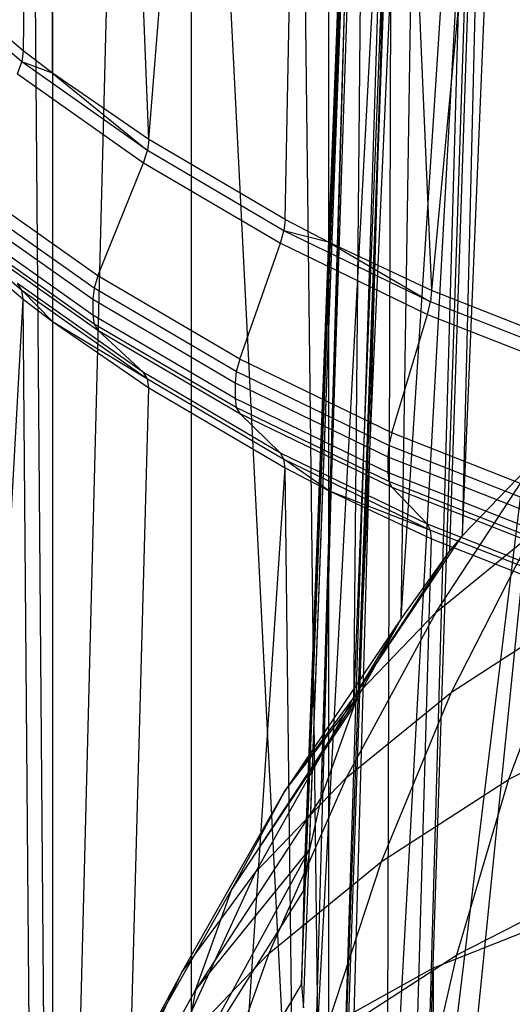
# Model space of a CAD drawing. Extents: x -3.55 to 3.54, y 0.19 to 5.65.
# Tile 14 of 58: x 1.59 to 1.77, y 1.52 to 1.89. Entities that reach past the tile are written whole.
import ezdxf

# ---------------------------------------------------------------- set-up
doc = ezdxf.new("R2010")
doc.units = 0
doc.header["$MEASUREMENT"] = 0
doc.layers.get('0').update_dxf_attribs({"color": 13, "linetype": 'CONTINUOUS'})

# ---------------------------------------------------------------- blocks, each defined once
blk = doc.blocks.new('EASY_LEFT_PM_STL')
at = {"color": 0}
for p, q in [((1.65147, 1.18745, 3.34473), (1.65147, 3.55376, 5.71103)), ((1.65147, 1.18745, 3.34473), (1.65147, 3.55376, 5.71103)), ((1.59886, 2.75404, 6.51075), (1.58773, 1.8775, 5.61734)), ((1.59886, 2.75404, 6.51075), (1.58773, 1.8775, 5.61734)), ((1.6353, 1.84386, 5.65098), (1.59886, 2.75404, 6.51075)), ((1.6353, 1.84386, 5.65098), (1.59886, 2.75404, 6.51075)), ((1.59886, 1.86906, 5.62578), (1.59886, 2.75404, 6.51075)), ((1.59886, 1.86906, 5.62578), (1.59886, 2.75404, 6.51075)), ((1.6353, 1.84386, 5.65098), (1.7035, 2.68992, 6.57487)), ((1.6353, 1.84386, 5.65098), (1.7035, 2.68992, 6.57487)), ((1.68706, 1.81347, 5.68137), (1.7035, 2.68992, 6.57487)), ((1.68706, 1.81347, 5.68137), (1.7035, 2.68992, 6.57487)), ((1.7035, 2.68992, 6.57487), (1.7035, 1.80494, 5.68989)), ((1.7035, 2.68992, 6.57487), (1.7035, 1.80494, 5.68989)), ((1.7035, 2.68992, 6.57487), (1.74256, 1.78658, 5.70825)), ((1.7035, 2.68992, 6.57487), (1.74256, 1.78658, 5.70825)), ((1.65147, 0.29882, 4.23337), (1.65147, 2.66512, 6.59967)), ((1.65147, 0.29882, 4.23337), (1.65147, 2.66512, 6.59967)), ((1.82342, 2.64096, 6.62383), (1.74256, 1.78658, 5.70825)), ((1.82342, 2.64096, 6.62383), (1.74256, 1.78658, 5.70825)), ((1.7035, 1.16266, 3.36953), (1.74256, 2.56816, 4.73831)), ((1.7035, 1.16266, 3.36953), (1.74256, 2.56816, 4.73831)), ((1.7035, 2.5498, 4.75667), (1.7035, 1.16266, 3.36953)), ((1.7035, 2.5498, 4.75667), (1.7035, 1.16266, 3.36953)), ((1.7035, 1.16266, 3.36953), (1.68706, 2.54127, 4.7652)), ((1.7035, 1.16266, 3.36953), (1.68706, 2.54127, 4.7652)), ((1.59886, 1.09854, 3.43364), (1.6353, 2.51088, 4.79559)), ((1.59886, 1.09854, 3.43364), (1.6353, 2.51088, 4.79559)), ((1.7035, 1.16266, 3.36953), (1.6353, 2.51088, 4.79559)), ((1.7035, 1.16266, 3.36953), (1.6353, 2.51088, 4.79559)), ((1.59886, 2.48568, 4.82079), (1.59886, 1.09854, 3.43364)), ((1.59886, 2.48568, 4.82079), (1.59886, 1.09854, 3.43364)), ((1.59886, 1.09854, 3.43364), (1.58773, 2.47725, 4.82923)), ((1.59886, 1.09854, 3.43364), (1.58773, 2.47725, 4.82923)), ((1.75431, 1.69372, 4.42528), (1.77607, 2.22113, 4.95575)), ((1.75431, 1.69372, 4.42528), (1.77607, 2.22113, 4.95575)), ((1.73102, 1.66215, 4.45685), (1.76666, 2.21001, 4.96687)), ((1.73102, 1.66215, 4.45685), (1.76666, 2.21001, 4.96687)), ((1.74955, 1.68795, 4.43105), (1.76666, 2.21001, 4.96687)), ((1.74955, 1.68795, 4.43105), (1.76666, 2.21001, 4.96687)), ((1.75431, 1.69372, 4.42528), (1.76666, 2.21001, 4.96687)), ((1.75431, 1.69372, 4.42528), (1.76666, 2.21001, 4.96687)), ((1.71501, 1.63311, 4.48589), (1.73893, 2.16813, 5.00874)), ((1.71501, 1.63311, 4.48589), (1.73893, 2.16813, 5.00874)), ((1.73102, 1.66215, 4.45685), (1.73893, 2.16813, 5.00874)), ((1.73102, 1.66215, 4.45685), (1.73893, 2.16813, 5.00874)), ((1.71307, 1.62888, 4.49012), (1.73369, 2.15766, 5.01921)), ((1.71307, 1.62888, 4.49012), (1.73369, 2.15766, 5.01921)), ((1.71501, 1.63311, 4.48589), (1.73369, 2.15766, 5.01921)), ((1.71501, 1.63311, 4.48589), (1.73369, 2.15766, 5.01921)), ((1.7007, 1.59436, 4.52464), (1.71763, 2.11094, 5.06594)), ((1.7007, 1.59436, 4.52464), (1.71763, 2.11094, 5.06594)), ((1.71307, 1.62888, 4.49012), (1.71763, 2.11094, 5.06594)), ((1.71307, 1.62888, 4.49012), (1.71763, 2.11094, 5.06594)), ((1.69408, 1.55905, 4.55995), (1.7158, 2.10177, 5.0751)), ((1.69408, 1.55905, 4.55995), (1.7158, 2.10177, 5.0751)), ((1.69626, 1.57456, 4.54444), (1.7158, 2.10177, 5.0751)), ((1.69626, 1.57456, 4.54444), (1.7158, 2.10177, 5.0751)), ((1.7007, 1.59436, 4.52464), (1.7158, 2.10177, 5.0751)), ((1.7007, 1.59436, 4.52464), (1.7158, 2.10177, 5.0751)), ((1.69331, 1.52345, 4.59555), (1.71305, 2.05188, 5.12499)), ((1.69331, 1.52345, 4.59555), (1.71305, 2.05188, 5.12499)), ((1.69408, 1.55905, 4.55995), (1.71305, 2.05188, 5.12499)), ((1.69408, 1.55905, 4.55995), (1.71305, 2.05188, 5.12499)), ((1.69331, 1.52345, 4.59555), (1.71367, 2.04449, 5.13238)), ((1.69331, 1.52345, 4.59555), (1.71367, 2.04449, 5.13238)), ((1.69403, 1.51455, 4.60445), (1.71367, 2.04449, 5.13238)), ((1.69403, 1.51455, 4.60445), (1.71367, 2.04449, 5.13238)), ((1.69839, 1.48802, 4.63098), (1.71367, 2.04449, 5.13238)), ((1.69839, 1.48802, 4.63098), (1.71367, 2.04449, 5.13238)), ((1.69839, 1.48802, 4.63098), (1.72537, 1.99339, 5.18349)), ((1.69839, 1.48802, 4.63098), (1.72537, 1.99339, 5.18349)), ((1.7084, 1.45539, 4.66361), (1.72537, 1.99339, 5.18349)), ((1.7084, 1.45539, 4.66361), (1.72537, 1.99339, 5.18349)), ((1.7084, 1.45539, 4.66361), (1.72738, 1.98802, 5.18886)), ((1.7084, 1.45539, 4.66361), (1.72738, 1.98802, 5.18886)), ((1.70924, 1.45324, 4.66576), (1.72738, 1.98802, 5.18886)), ((1.70924, 1.45324, 4.66576), (1.72738, 1.98802, 5.18886)), ((1.72574, 1.4196, 4.6994), (1.72738, 1.98802, 5.18886)), ((1.72574, 1.4196, 4.6994), (1.72738, 1.98802, 5.18886)), ((1.72574, 1.4196, 4.6994), (1.7541, 1.93784, 5.23904)), ((1.72574, 1.4196, 4.6994), (1.7541, 1.93784, 5.23904)), ((1.73881, 1.39934, 4.71966), (1.7541, 1.93784, 5.23904)), ((1.73881, 1.39934, 4.71966), (1.7541, 1.93784, 5.23904)), ((1.73881, 1.39934, 4.71966), (1.75641, 1.93452, 5.24236)), ((1.73881, 1.39934, 4.71966), (1.75641, 1.93452, 5.24236)), ((1.58773, 1.8775, 5.61734), (1.54475, 1.91409, 5.58074)), ((1.58773, 1.8775, 5.61734), (1.54475, 1.91409, 5.58074)), ((1.58718, 1.87335, 5.6139), (1.54416, 1.90998, 5.57727)), ((1.58718, 1.87335, 5.6139), (1.54416, 1.90998, 5.57727)), ((1.73881, 1.39934, 4.71966), (1.79805, 1.88752, 5.28936)), ((1.73881, 1.39934, 4.71966), (1.79805, 1.88752, 5.28936)), ((1.74764, 1.38753, 4.73147), (1.79805, 1.88752, 5.28936)), ((1.74764, 1.38753, 4.73147), (1.79805, 1.88752, 5.28936)), ((1.58773, 1.8775, 5.61734), (1.58718, 1.87335, 5.6139)), ((1.58773, 1.8775, 5.61734), (1.58718, 1.87335, 5.6139)), ((1.59886, 1.86906, 5.62578), (1.58773, 1.8775, 5.61734)), ((1.59886, 1.86906, 5.62578), (1.58773, 1.8775, 5.61734)), ((1.58557, 1.86881, 5.61143), (1.58718, 1.87335, 5.6139)), ((1.58557, 1.86881, 5.61143), (1.58718, 1.87335, 5.6139)), ((1.59886, 1.86906, 5.62578), (1.58718, 1.87335, 5.6139)), ((1.59886, 1.86906, 5.62578), (1.58718, 1.87335, 5.6139)), ((1.6348, 1.83968, 5.64757), (1.58718, 1.87335, 5.6139)), ((1.6348, 1.83968, 5.64757), (1.58718, 1.87335, 5.6139)), ((1.58557, 1.86881, 5.61143), (1.63333, 1.83504, 5.64521)), ((1.58557, 1.86881, 5.61143), (1.63333, 1.83504, 5.64521)), ((1.6353, 1.84386, 5.65098), (1.59886, 1.86906, 5.62578)), ((1.59886, 1.86906, 5.62578), (1.6348, 1.83968, 5.64757)), ((1.6353, 1.84386, 5.65098), (1.59886, 1.86906, 5.62578)), ((1.59886, 1.86906, 5.62578), (1.6348, 1.83968, 5.64757)), ((1.6353, 1.84386, 5.65098), (1.6348, 1.83968, 5.64757)), ((1.6353, 1.84386, 5.65098), (1.6348, 1.83968, 5.64757)), ((1.68706, 1.81347, 5.68137), (1.6353, 1.84386, 5.65098)), ((1.68706, 1.81347, 5.68137), (1.6353, 1.84386, 5.65098)), ((1.63333, 1.83504, 5.64521), (1.6348, 1.83968, 5.64757)), ((1.63333, 1.83504, 5.64521), (1.6348, 1.83968, 5.64757)), ((1.68661, 1.80926, 5.678), (1.6348, 1.83968, 5.64757)), ((1.68661, 1.80926, 5.678), (1.6348, 1.83968, 5.64757)), ((1.61605, 1.79215, 5.62913), (1.63333, 1.83504, 5.64521)), ((1.61605, 1.79215, 5.62913), (1.63333, 1.83504, 5.64521)), ((1.63333, 1.83504, 5.64521), (1.6853, 1.80452, 5.67572)), ((1.63333, 1.83504, 5.64521), (1.6853, 1.80452, 5.67572)), ((1.61605, 1.79215, 5.62913), (1.56661, 1.82711, 5.59418)), ((1.61605, 1.79215, 5.62913), (1.56661, 1.82711, 5.59418)), ((1.54416, 1.82339, 5.49067), (1.58718, 1.78675, 5.5273)), ((1.54416, 1.82339, 5.49067), (1.58718, 1.78675, 5.5273)), ((1.61458, 1.78751, 5.62677), (1.565, 1.82257, 5.59171)), ((1.61458, 1.78751, 5.62677), (1.565, 1.82257, 5.59171)), ((1.54475, 1.81991, 5.48656), (1.58773, 1.78332, 5.52316)), ((1.54475, 1.81991, 5.48656), (1.58773, 1.78332, 5.52316)), ((1.56445, 1.81842, 5.58827), (1.61408, 1.78333, 5.62336)), ((1.56445, 1.81842, 5.58827), (1.61408, 1.78333, 5.62336)), ((1.61408, 1.77729, 5.61732), (1.56445, 1.81238, 5.58223)), ((1.61408, 1.77729, 5.61732), (1.56445, 1.81238, 5.58223)), ((1.68706, 1.81347, 5.68137), (1.68661, 1.80926, 5.678)), ((1.68706, 1.81347, 5.68137), (1.68661, 1.80926, 5.678)), ((1.7035, 1.80494, 5.68989), (1.68706, 1.81347, 5.68137)), ((1.7035, 1.80494, 5.68989), (1.68706, 1.81347, 5.68137)), ((1.61458, 1.77389, 5.61315), (1.565, 1.80894, 5.57809)), ((1.61458, 1.77389, 5.61315), (1.565, 1.80894, 5.57809)), ((1.6853, 1.80452, 5.67572), (1.68661, 1.80926, 5.678)), ((1.6853, 1.80452, 5.67572), (1.68661, 1.80926, 5.678)), ((1.7035, 1.80494, 5.68989), (1.68661, 1.80926, 5.678)), ((1.7035, 1.80494, 5.68989), (1.68661, 1.80926, 5.678)), ((1.74217, 1.78235, 5.70491), (1.68661, 1.80926, 5.678)), ((1.74217, 1.78235, 5.70491), (1.68661, 1.80926, 5.678)), ((1.56661, 1.80648, 5.57355), (1.61605, 1.77152, 5.6085)), ((1.56661, 1.80648, 5.57355), (1.61605, 1.77152, 5.6085)), ((1.66984, 1.76057, 5.66072), (1.6853, 1.80452, 5.67572)), ((1.66984, 1.76057, 5.66072), (1.6853, 1.80452, 5.67572)), ((1.6853, 1.80452, 5.67572), (1.74102, 1.77753, 5.70271)), ((1.6853, 1.80452, 5.67572), (1.74102, 1.77753, 5.70271)), ((1.74256, 1.78658, 5.70825), (1.7035, 1.80494, 5.68989)), ((1.7035, 1.80494, 5.68989), (1.74217, 1.78235, 5.70491)), ((1.74256, 1.78658, 5.70825), (1.7035, 1.80494, 5.68989)), ((1.7035, 1.80494, 5.68989), (1.74217, 1.78235, 5.70491)), ((1.63333, 1.75545, 5.56562), (1.58557, 1.78922, 5.53184)), ((1.58718, 1.78675, 5.5273), (1.58557, 1.78922, 5.53184)), ((1.63333, 1.75545, 5.56562), (1.58557, 1.78922, 5.53184)), ((1.58718, 1.78675, 5.5273), (1.58557, 1.78922, 5.53184)), ((1.61605, 1.79215, 5.62913), (1.61458, 1.78751, 5.62677)), ((1.61605, 1.79215, 5.62913), (1.61458, 1.78751, 5.62677)), ((1.66984, 1.76057, 5.66072), (1.61605, 1.79215, 5.62913)), ((1.66984, 1.76057, 5.66072), (1.61605, 1.79215, 5.62913)), ((1.58773, 1.78332, 5.52316), (1.58718, 1.78675, 5.5273)), ((1.59886, 1.77488, 5.5316), (1.58718, 1.78675, 5.5273)), ((1.58718, 1.78675, 5.5273), (1.6348, 1.75308, 5.56098)), ((1.59886, 1.77488, 5.5316), (1.58718, 1.78675, 5.5273)), ((1.58773, 1.78332, 5.52316), (1.58718, 1.78675, 5.5273)), ((1.58718, 1.78675, 5.5273), (1.6348, 1.75308, 5.56098)), ((1.61458, 1.78751, 5.62677), (1.61408, 1.78333, 5.62336)), ((1.61458, 1.78751, 5.62677), (1.61408, 1.78333, 5.62336)), ((1.66853, 1.75584, 5.65844), (1.61458, 1.78751, 5.62677)), ((1.66853, 1.75584, 5.65844), (1.61458, 1.78751, 5.62677)), ((1.74256, 1.78658, 5.70825), (1.74217, 1.78235, 5.70491)), ((1.74256, 1.78658, 5.70825), (1.74217, 1.78235, 5.70491)), ((1.80133, 1.76344, 5.7314), (1.74256, 1.78658, 5.70825)), ((1.80133, 1.76344, 5.7314), (1.74256, 1.78658, 5.70825)), ((1.51326, 0.4647, 4.06749), (1.58773, 1.78332, 5.52316)), ((1.51326, 0.4647, 4.06749), (1.58773, 1.78332, 5.52316)), ((1.59886, 0.38773, 4.14445), (1.58773, 1.78332, 5.52316)), ((1.58773, 1.78332, 5.52316), (1.59886, 1.77488, 5.5316)), ((1.59886, 0.38773, 4.14445), (1.58773, 1.78332, 5.52316)), ((1.58773, 1.78332, 5.52316), (1.59886, 1.77488, 5.5316)), ((1.61408, 1.78333, 5.62336), (1.61408, 1.77729, 5.61732)), ((1.61408, 1.78333, 5.62336), (1.61408, 1.77729, 5.61732)), ((1.61408, 1.78333, 5.62336), (1.66808, 1.75162, 5.65507)), ((1.61408, 1.78333, 5.62336), (1.66808, 1.75162, 5.65507)), ((1.74102, 1.77753, 5.70271), (1.74217, 1.78235, 5.70491)), ((1.74102, 1.77753, 5.70271), (1.74217, 1.78235, 5.70491)), ((1.801, 1.75917, 5.72808), (1.74217, 1.78235, 5.70491)), ((1.801, 1.75917, 5.72808), (1.74217, 1.78235, 5.70491)), ((1.72752, 1.73263, 5.68865), (1.74102, 1.77753, 5.70271)), ((1.72752, 1.73263, 5.68865), (1.74102, 1.77753, 5.70271)), ((1.74102, 1.77753, 5.70271), (1.80003, 1.75429, 5.72595)), ((1.74102, 1.77753, 5.70271), (1.80003, 1.75429, 5.72595)), ((1.59886, 1.77488, 5.5316), (1.59886, 0.38773, 4.14445)), ((1.59886, 1.77488, 5.5316), (1.59886, 0.38773, 4.14445)), ((1.59886, 1.77488, 5.5316), (1.6353, 1.74968, 5.5568)), ((1.59886, 1.77488, 5.5316), (1.6353, 1.74968, 5.5568)), ((1.59886, 1.77488, 5.5316), (1.6348, 1.75308, 5.56098)), ((1.59886, 1.77488, 5.5316), (1.6348, 1.75308, 5.56098)), ((1.66808, 1.74558, 5.64903), (1.61408, 1.77729, 5.61732)), ((1.61408, 1.77729, 5.61732), (1.61458, 1.77389, 5.61315)), ((1.61408, 1.77729, 5.61732), (1.61458, 1.77389, 5.61315)), ((1.66808, 1.74558, 5.64903), (1.61408, 1.77729, 5.61732)), ((1.66853, 1.74221, 5.64482), (1.61458, 1.77389, 5.61315)), ((1.61458, 1.77389, 5.61315), (1.61605, 1.77152, 5.6085)), ((1.61458, 1.77389, 5.61315), (1.61605, 1.77152, 5.6085)), ((1.66853, 1.74221, 5.64482), (1.61458, 1.77389, 5.61315)), ((1.61605, 1.77152, 5.6085), (1.63333, 1.75545, 5.56562)), ((1.61605, 1.77152, 5.6085), (1.63333, 1.75545, 5.56562)), ((1.61605, 1.77152, 5.6085), (1.66984, 1.73994, 5.64009)), ((1.61605, 1.77152, 5.6085), (1.66984, 1.73994, 5.64009)), ((1.66984, 1.76057, 5.66072), (1.66853, 1.75584, 5.65844)), ((1.66984, 1.76057, 5.66072), (1.66853, 1.75584, 5.65844)), ((1.72752, 1.73263, 5.68865), (1.66984, 1.76057, 5.66072)), ((1.72752, 1.73263, 5.68865), (1.66984, 1.76057, 5.66072)), ((1.6853, 1.72493, 5.59613), (1.63333, 1.75545, 5.56562)), ((1.6348, 1.75308, 5.56098), (1.63333, 1.75545, 5.56562)), ((1.6853, 1.72493, 5.59613), (1.63333, 1.75545, 5.56562)), ((1.6348, 1.75308, 5.56098), (1.63333, 1.75545, 5.56562)), ((1.66853, 1.75584, 5.65844), (1.66808, 1.75162, 5.65507)), ((1.66853, 1.75584, 5.65844), (1.66808, 1.75162, 5.65507)), ((1.72637, 1.72782, 5.68646), (1.66853, 1.75584, 5.65844)), ((1.72637, 1.72782, 5.68646), (1.66853, 1.75584, 5.65844)), ((1.6348, 1.75308, 5.56098), (1.68661, 1.72266, 5.5914)), ((1.6353, 1.74968, 5.5568), (1.6348, 1.75308, 5.56098)), ((1.6353, 1.74968, 5.5568), (1.6348, 1.75308, 5.56098)), ((1.6348, 1.75308, 5.56098), (1.68661, 1.72266, 5.5914)), ((1.66808, 1.75162, 5.65507), (1.66808, 1.74558, 5.64903)), ((1.66808, 1.75162, 5.65507), (1.66808, 1.74558, 5.64903)), ((1.66808, 1.75162, 5.65507), (1.72598, 1.72358, 5.68312)), ((1.66808, 1.75162, 5.65507), (1.72598, 1.72358, 5.68312)), ((1.59886, 0.38773, 4.14445), (1.6353, 1.74968, 5.5568)), ((1.59886, 0.38773, 4.14445), (1.6353, 1.74968, 5.5568)), ((1.6353, 1.74968, 5.5568), (1.68706, 1.71929, 5.58719)), ((1.6353, 1.74968, 5.5568), (1.68706, 1.71929, 5.58719)), ((1.72598, 1.71754, 5.67708), (1.66808, 1.74558, 5.64903)), ((1.66808, 1.74558, 5.64903), (1.66853, 1.74221, 5.64482)), ((1.66808, 1.74558, 5.64903), (1.66853, 1.74221, 5.64482)), ((1.72598, 1.71754, 5.67708), (1.66808, 1.74558, 5.64903)), ((1.72637, 1.71419, 5.67284), (1.66853, 1.74221, 5.64482)), ((1.66853, 1.74221, 5.64482), (1.66984, 1.73994, 5.64009)), ((1.66853, 1.74221, 5.64482), (1.66984, 1.73994, 5.64009)), ((1.72637, 1.71419, 5.67284), (1.66853, 1.74221, 5.64482)), ((1.66984, 1.73994, 5.64009), (1.6853, 1.72493, 5.59613)), ((1.66984, 1.73994, 5.64009), (1.6853, 1.72493, 5.59613)), ((1.66984, 1.73994, 5.64009), (1.72752, 1.712, 5.66802)), ((1.66984, 1.73994, 5.64009), (1.72752, 1.712, 5.66802)), ((1.72752, 1.73263, 5.68865), (1.72637, 1.72782, 5.68646)), ((1.72752, 1.73263, 5.68865), (1.72637, 1.72782, 5.68646)), ((1.78859, 1.70857, 5.71271), (1.72752, 1.73263, 5.68865)), ((1.78859, 1.70857, 5.71271), (1.72752, 1.73263, 5.68865)), ((1.72637, 1.72782, 5.68646), (1.72598, 1.72358, 5.68312)), ((1.72637, 1.72782, 5.68646), (1.72598, 1.72358, 5.68312)), ((1.78762, 1.70369, 5.71058), (1.72637, 1.72782, 5.68646)), ((1.78762, 1.70369, 5.71058), (1.72637, 1.72782, 5.68646)), ((1.74102, 1.69794, 5.62312), (1.6853, 1.72493, 5.59613)), ((1.68661, 1.72266, 5.5914), (1.6853, 1.72493, 5.59613)), ((1.74102, 1.69794, 5.62312), (1.6853, 1.72493, 5.59613)), ((1.68661, 1.72266, 5.5914), (1.6853, 1.72493, 5.59613)), ((1.68706, 1.71929, 5.58719), (1.68661, 1.72266, 5.5914)), ((1.7035, 1.71076, 5.59571), (1.68661, 1.72266, 5.5914)), ((1.68661, 1.72266, 5.5914), (1.74217, 1.69575, 5.61831)), ((1.7035, 1.71076, 5.59571), (1.68661, 1.72266, 5.5914)), ((1.68706, 1.71929, 5.58719), (1.68661, 1.72266, 5.5914)), ((1.68661, 1.72266, 5.5914), (1.74217, 1.69575, 5.61831)), ((1.72598, 1.72358, 5.68312), (1.72598, 1.71754, 5.67708)), ((1.72598, 1.72358, 5.68312), (1.72598, 1.71754, 5.67708)), ((1.72598, 1.72358, 5.68312), (1.78729, 1.69943, 5.70726)), ((1.72598, 1.72358, 5.68312), (1.78729, 1.69943, 5.70726)), ((1.74419, 1.66447, 4.29533), (1.78263, 1.72317, 4.39583)), ((1.74419, 1.66447, 4.29533), (1.78263, 1.72317, 4.39583)), ((1.78263, 1.72317, 4.39583), (1.75431, 1.69372, 4.42528)), ((1.78263, 1.72317, 4.39583), (1.75431, 1.69372, 4.42528)), ((1.59886, 0.38773, 4.14445), (1.68706, 1.71929, 5.58719)), ((1.59886, 0.38773, 4.14445), (1.68706, 1.71929, 5.58719)), ((1.7035, 0.32361, 4.20857), (1.68706, 1.71929, 5.58719)), ((1.68706, 1.71929, 5.58719), (1.7035, 1.71076, 5.59571)), ((1.7035, 0.32361, 4.20857), (1.68706, 1.71929, 5.58719)), ((1.68706, 1.71929, 5.58719), (1.7035, 1.71076, 5.59571)), ((1.78729, 1.69339, 5.70122), (1.72598, 1.71754, 5.67708)), ((1.72598, 1.71754, 5.67708), (1.72637, 1.71419, 5.67284)), ((1.72598, 1.71754, 5.67708), (1.72637, 1.71419, 5.67284)), ((1.78729, 1.69339, 5.70122), (1.72598, 1.71754, 5.67708)), ((1.78762, 1.69007, 5.69696), (1.72637, 1.71419, 5.67284)), ((1.72637, 1.71419, 5.67284), (1.72752, 1.712, 5.66802)), ((1.72637, 1.71419, 5.67284), (1.72752, 1.712, 5.66802)), ((1.78762, 1.69007, 5.69696), (1.72637, 1.71419, 5.67284)), ((1.7035, 1.71076, 5.59571), (1.7035, 0.32361, 4.20857)), ((1.7035, 1.71076, 5.59571), (1.7035, 0.32361, 4.20857)), ((1.7035, 1.71076, 5.59571), (1.74256, 1.6924, 5.61407)), ((1.7035, 1.71076, 5.59571), (1.74256, 1.6924, 5.61407)), ((1.7035, 1.71076, 5.59571), (1.74217, 1.69575, 5.61831)), ((1.7035, 1.71076, 5.59571), (1.74217, 1.69575, 5.61831)), ((1.72752, 1.712, 5.66802), (1.74102, 1.69794, 5.62312)), ((1.72752, 1.712, 5.66802), (1.74102, 1.69794, 5.62312)), ((1.72752, 1.712, 5.66802), (1.78859, 1.68794, 5.69208)), ((1.72752, 1.712, 5.66802), (1.78859, 1.68794, 5.69208)), ((1.80003, 1.6747, 5.64636), (1.74102, 1.69794, 5.62312)), ((1.74217, 1.69575, 5.61831), (1.74102, 1.69794, 5.62312)), ((1.80003, 1.6747, 5.64636), (1.74102, 1.69794, 5.62312)), ((1.74217, 1.69575, 5.61831), (1.74102, 1.69794, 5.62312)), ((1.74217, 1.69575, 5.61831), (1.801, 1.67257, 5.64148)), ((1.74256, 1.6924, 5.61407), (1.74217, 1.69575, 5.61831)), ((1.74256, 1.6924, 5.61407), (1.74217, 1.69575, 5.61831)), ((1.74217, 1.69575, 5.61831), (1.801, 1.67257, 5.64148)), ((1.7035, 0.32361, 4.20857), (1.74256, 1.6924, 5.61407)), ((1.7035, 0.32361, 4.20857), (1.74256, 1.6924, 5.61407)), ((1.7127, 1.63172, 4.32808), (1.75431, 1.69372, 4.42528)), ((1.7127, 1.63172, 4.32808), (1.75431, 1.69372, 4.42528)), ((1.74256, 1.6924, 5.61407), (1.80133, 1.66926, 5.63722)), ((1.74256, 1.6924, 5.61407), (1.80133, 1.66926, 5.63722)), ((1.74419, 1.66447, 4.29533), (1.78084, 1.6944, 4.26539)), ((1.74419, 1.66447, 4.29533), (1.78084, 1.6944, 4.26539)), ((1.75431, 1.69372, 4.42528), (1.74955, 1.68795, 4.43105)), ((1.75431, 1.69372, 4.42528), (1.74955, 1.68795, 4.43105)), ((1.75013, 1.63433, 4.16306), (1.78084, 1.6944, 4.26539)), ((1.75013, 1.63433, 4.16306), (1.78084, 1.6944, 4.26539)), ((1.74955, 1.68795, 4.43105), (1.7127, 1.63172, 4.32808)), ((1.74955, 1.68795, 4.43105), (1.7127, 1.63172, 4.32808)), ((1.74955, 1.68795, 4.43105), (1.73102, 1.66215, 4.45685)), ((1.74955, 1.68795, 4.43105), (1.73102, 1.66215, 4.45685)), ((1.73102, 1.66215, 4.45685), (1.6868, 1.59661, 4.36319)), ((1.73102, 1.66215, 4.45685), (1.6868, 1.59661, 4.36319)), ((1.74419, 1.66447, 4.29533), (1.71021, 1.60173, 4.19566)), ((1.74419, 1.66447, 4.29533), (1.71021, 1.60173, 4.19566)), ((1.7127, 1.63172, 4.32808), (1.74419, 1.66447, 4.29533)), ((1.7127, 1.63172, 4.32808), (1.74419, 1.66447, 4.29533)), ((1.73102, 1.66215, 4.45685), (1.7127, 1.63172, 4.32808)), ((1.73102, 1.66215, 4.45685), (1.7127, 1.63172, 4.32808)), ((1.73102, 1.66215, 4.45685), (1.71501, 1.63311, 4.48589)), ((1.73102, 1.66215, 4.45685), (1.71501, 1.63311, 4.48589)), ((1.75013, 1.63433, 4.16306), (1.79512, 1.66343, 4.13396)), ((1.75013, 1.63433, 4.16306), (1.79512, 1.66343, 4.13396)), ((1.79512, 1.66343, 4.13396), (1.77172, 1.60118, 4.031)), ((1.79512, 1.66343, 4.13396), (1.77172, 1.60118, 4.031)), ((1.71501, 1.63311, 4.48589), (1.66683, 1.55961, 4.40018)), ((1.71501, 1.63311, 4.48589), (1.66683, 1.55961, 4.40018)), ((1.6868, 1.59661, 4.36319), (1.71501, 1.63311, 4.48589)), ((1.6868, 1.59661, 4.36319), (1.71501, 1.63311, 4.48589)), ((1.71021, 1.60173, 4.19566), (1.75013, 1.63433, 4.16306)), ((1.71021, 1.60173, 4.19566), (1.75013, 1.63433, 4.16306)), ((1.71501, 1.63311, 4.48589), (1.71307, 1.62888, 4.49012)), ((1.71501, 1.63311, 4.48589), (1.71307, 1.62888, 4.49012)), ((1.72354, 1.57002, 4.06216), (1.75013, 1.63433, 4.16306)), ((1.72354, 1.57002, 4.06216), (1.75013, 1.63433, 4.16306)), ((1.66683, 1.55961, 4.40018), (1.71307, 1.62888, 4.49012)), ((1.66683, 1.55961, 4.40018), (1.71307, 1.62888, 4.49012)), ((1.67592, 1.56607, 4.23132), (1.7127, 1.63172, 4.32808)), ((1.67592, 1.56607, 4.23132), (1.7127, 1.63172, 4.32808)), ((1.6868, 1.59661, 4.36319), (1.7127, 1.63172, 4.32808)), ((1.6868, 1.59661, 4.36319), (1.7127, 1.63172, 4.32808)), ((1.71307, 1.62888, 4.49012), (1.7007, 1.59436, 4.52464)), ((1.71307, 1.62888, 4.49012), (1.7007, 1.59436, 4.52464)), ((1.82469, 1.62818, 4.004), (1.77172, 1.60118, 4.031)), ((1.82469, 1.62818, 4.004), (1.77172, 1.60118, 4.031)), ((1.67592, 1.56607, 4.23132), (1.71021, 1.60173, 4.19566)), ((1.67592, 1.56607, 4.23132), (1.71021, 1.60173, 4.19566)), ((1.71021, 1.60173, 4.19566), (1.6808, 1.53511, 4.09707)), ((1.71021, 1.60173, 4.19566), (1.6808, 1.53511, 4.09707)), ((1.72354, 1.57002, 4.06216), (1.77172, 1.60118, 4.031)), ((1.72354, 1.57002, 4.06216), (1.77172, 1.60118, 4.031)), ((1.77172, 1.60118, 4.031), (1.752, 1.53452, 3.93004)), ((1.77172, 1.60118, 4.031), (1.752, 1.53452, 3.93004)), ((1.64772, 1.52784, 4.26956), (1.6868, 1.59661, 4.36319)), ((1.64772, 1.52784, 4.26956), (1.6868, 1.59661, 4.36319)), ((1.6868, 1.59661, 4.36319), (1.66683, 1.55961, 4.40018)), ((1.6868, 1.59661, 4.36319), (1.66683, 1.55961, 4.40018)), ((1.7007, 1.59436, 4.52464), (1.65308, 1.52123, 4.43857)), ((1.7007, 1.59436, 4.52464), (1.65308, 1.52123, 4.43857)), ((1.7007, 1.59436, 4.52464), (1.69626, 1.57456, 4.54444)), ((1.7007, 1.59436, 4.52464), (1.69626, 1.57456, 4.54444)), ((1.69626, 1.57456, 4.54444), (1.64573, 1.48197, 4.47783)), ((1.69626, 1.57456, 4.54444), (1.64573, 1.48197, 4.47783)), ((1.65308, 1.52123, 4.43857), (1.69626, 1.57456, 4.54444)), ((1.65308, 1.52123, 4.43857), (1.69626, 1.57456, 4.54444)), ((1.69626, 1.57456, 4.54444), (1.69408, 1.55905, 4.55995)), ((1.69626, 1.57456, 4.54444), (1.69408, 1.55905, 4.55995)), ((1.6808, 1.53511, 4.09707), (1.72354, 1.57002, 4.06216)), ((1.6808, 1.53511, 4.09707), (1.72354, 1.57002, 4.06216)), ((1.70113, 1.50163, 3.96294), (1.72354, 1.57002, 4.06216)), ((1.70113, 1.50163, 3.96294), (1.72354, 1.57002, 4.06216)), ((1.64408, 1.49693, 4.13525), (1.67592, 1.56607, 4.23132)), ((1.64408, 1.49693, 4.13525), (1.67592, 1.56607, 4.23132)), ((1.64772, 1.52784, 4.26956), (1.67592, 1.56607, 4.23132)), ((1.64772, 1.52784, 4.26956), (1.67592, 1.56607, 4.23132)), ((1.83512, 1.56617, 3.7288), (1.74319, 1.52959, 3.76538)), ((1.83512, 1.56617, 3.7288), (1.74319, 1.52959, 3.76538)), ((1.80792, 1.56303, 3.90154), (1.752, 1.53452, 3.93004)), ((1.80792, 1.56303, 3.90154), (1.752, 1.53452, 3.93004)), ((1.62598, 1.48755, 4.30984), (1.66683, 1.55961, 4.40018)), ((1.62598, 1.48755, 4.30984), (1.66683, 1.55961, 4.40018)), ((1.64573, 1.48197, 4.47783), (1.69408, 1.55905, 4.55995)), ((1.64573, 1.48197, 4.47783), (1.69408, 1.55905, 4.55995)), ((1.65308, 1.52123, 4.43857), (1.66683, 1.55961, 4.40018)), ((1.65308, 1.52123, 4.43857), (1.66683, 1.55961, 4.40018)), ((1.69408, 1.55905, 4.55995), (1.69331, 1.52345, 4.59555)), ((1.69408, 1.55905, 4.55995), (1.69331, 1.52345, 4.59555)), ((1.64408, 1.49693, 4.13525), (1.6808, 1.53511, 4.09707)), ((1.64408, 1.49693, 4.13525), (1.6808, 1.53511, 4.09707)), ((1.6808, 1.53511, 4.09707), (1.65602, 1.46477, 3.99979)), ((1.6808, 1.53511, 4.09707), (1.65602, 1.46477, 3.99979)), ((1.70113, 1.50163, 3.96294), (1.752, 1.53452, 3.93004)), ((1.70113, 1.50163, 3.96294), (1.752, 1.53452, 3.93004)), ((1.752, 1.53452, 3.93004), (1.73601, 1.46363, 3.83134)), ((1.752, 1.53452, 3.93004), (1.73601, 1.46363, 3.83134)), ((1.61388, 1.45599, 4.17619), (1.64772, 1.52784, 4.26956)), ((1.61388, 1.45599, 4.17619), (1.64772, 1.52784, 4.26956)), ((1.64772, 1.52784, 4.26956), (1.62598, 1.48755, 4.30984)), ((1.64772, 1.52784, 4.26956), (1.62598, 1.48755, 4.30984)), ((1.74319, 1.52959, 3.76538), (1.66023, 1.48353, 3.81144)), ((1.74319, 1.52959, 3.76538), (1.66023, 1.48353, 3.81144)), ((1.74319, 1.52959, 3.76538), (1.74319, 1.45443, 3.69021)), ((1.74319, 1.52959, 3.76538), (1.74319, 1.45443, 3.69021)), ((1.61101, 1.44574, 4.35165), (1.65308, 1.52123, 4.43857)), ((1.61101, 1.44574, 4.35165), (1.65308, 1.52123, 4.43857)), ((1.64486, 1.44238, 4.51742), (1.69331, 1.52345, 4.59555)), ((1.64486, 1.44238, 4.51742), (1.69331, 1.52345, 4.59555)), ((1.65308, 1.52123, 4.43857), (1.64573, 1.48197, 4.47783)), ((1.65308, 1.52123, 4.43857), (1.64573, 1.48197, 4.47783)), ((1.69331, 1.52345, 4.59555), (1.69403, 1.51455, 4.60445)), ((1.69331, 1.52345, 4.59555), (1.69403, 1.51455, 4.60445))]:
    blk.add_line(p, q, dxfattribs=at)

msp = doc.modelspace()

# ---------------------------------------------------------------- block references
at = {"color": 0}
msp.add_blockref('EASY_LEFT_PM_STL', (0, 0), dxfattribs=at)

doc.saveas('drawing.dxf')
